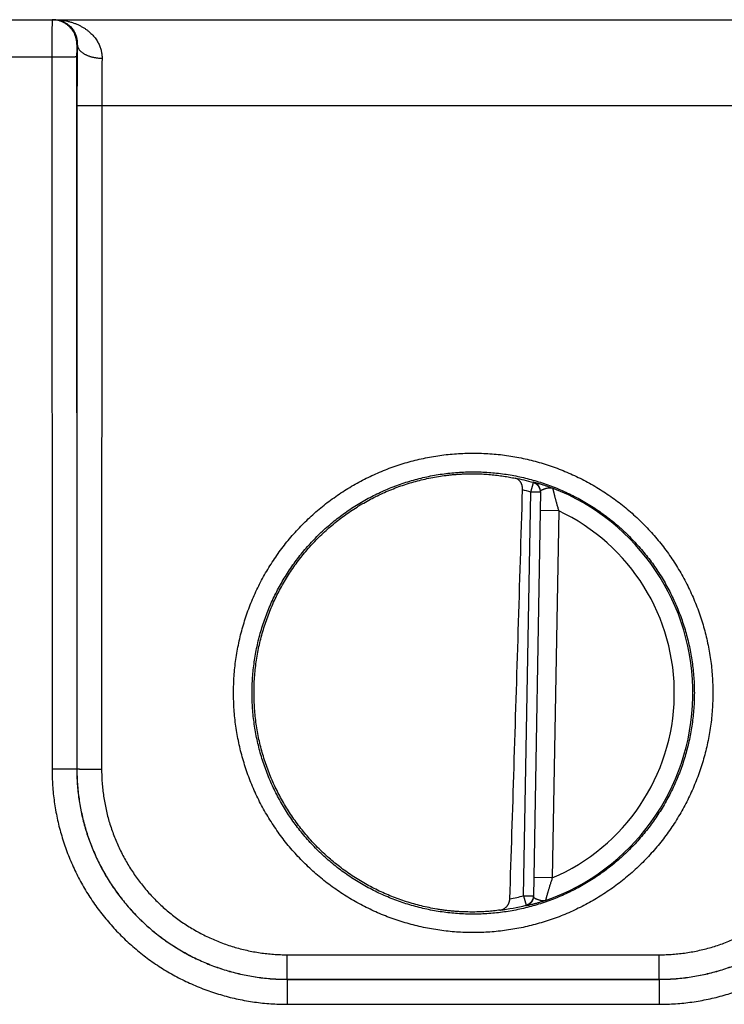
# Model space of a CAD drawing. Header units: inches. Extents: x 0 to 34, y 0 to 22.
# Tile 40 of 111: x 20.7 to 21.3, y 7.4 to 8.2. Entities that reach past the tile are written whole.
import ezdxf

# ---------------------------------------------------------------- set-up
doc = ezdxf.new("R2010")
doc.units = ezdxf.units.IN
doc.header["$LTSCALE"] = 1.87
doc.header["$MEASUREMENT"] = 0
doc.layers.get('0').update_dxf_attribs({"linetype": 'CONTINUOUS'})

msp = doc.modelspace()

# ---------------------------------------------------------------- linework, layer by layer
at = {"color": 7, "linetype": 'CONTINUOUS'}
for p, q in [((20.57634, 8.19902), (24.57038, 8.19902)), ((20.76637, 8.17902), (20.76603, 8.17902)), ((20.74585, 8.16876), (20.56505, 8.16876)), ((20.74585, 8.16876), (20.74594, 7.59342)), ((20.76585, 8.16893), (20.76594, 7.59359)), ((20.76611, 8.1298), (20.76602, 7.59368)), ((20.7861, 8.12963), (20.78602, 7.5935)), ((20.7861, 8.12963), (21.38658, 8.12963)), ((21.1328, 7.81738), (21.13497, 7.82495)), ((21.12711, 7.49114), (21.1328, 7.81738)), ((21.14068, 7.81725), (21.1328, 7.81738)), ((21.14068, 7.81761), (21.13498, 7.49063)), ((21.15542, 7.80218), (21.14042, 7.80244)), ((21.15542, 7.80218), (21.15024, 7.50554)), ((20.76594, 7.59359), (20.76602, 7.59368)), ((21.15024, 7.50554), (21.13524, 7.5058)), ((21.12711, 7.49113), (21.13498, 7.49099)), ((21.12711, 7.49113), (21.12901, 7.48349)), ((20.93598, 7.42368), (20.93598, 7.4435)), ((20.93598, 7.4435), (21.23671, 7.4435)), ((21.23671, 7.42368), (21.23671, 7.4435)), ((20.93594, 7.42365), (20.93598, 7.42368)), ((20.93594, 7.42365), (20.93594, 7.40347)), ((20.93594, 7.42365), (21.23674, 7.42365)), ((20.93598, 7.42368), (21.23671, 7.42368)), ((21.23674, 7.42365), (21.23671, 7.42368)), ((21.23674, 7.42365), (21.23674, 7.40347)), ((20.93594, 7.40347), (21.23674, 7.40347))]:
    msp.add_line(p, q, dxfattribs=at)
for radius, start, end in [(0.17675, 74.03059, 78.93522), (0.17756, 289.2017, 68.79842), (0.16888, 74.03064, 76.33344), (0.16257, 293.14471, 64.85529), (0.16888, 280.09601, 283.96974), (0.17675, 277.00613, 283.96941)]:
    msp.add_arc((21.08634, 7.65502), radius, start, end, dxfattribs=at)
for points, knots in [([(20.74603, 8.19902), (20.74601, 8.19902), (20.74603, 8.19892), (20.746, 8.19882), (20.746, 8.19858), (20.74599, 8.19828), (20.74598, 8.19788), (20.74597, 8.1974), (20.74596, 8.19684), (20.74595, 8.19619), (20.74595, 8.19546), (20.74594, 8.19466), (20.74593, 8.19377), (20.74592, 8.19282), (20.74591, 8.19179), (20.74591, 8.1907), (20.7459, 8.18954), (20.74589, 8.18832), (20.74589, 8.18704), (20.74588, 8.18571), (20.74588, 8.18433), (20.74587, 8.1829), (20.74587, 8.18143), (20.74587, 8.17993), (20.74586, 8.17839), (20.74586, 8.17682), (20.74586, 8.17524), (20.74586, 8.17363), (20.74585, 8.17201), (20.74585, 8.17039), (20.74585, 8.1693), (20.74585, 8.16876)], [0, 0, 0, 0, 0.001502, 0.005917, 0.013249, 0.023478, 0.036572, 0.052489, 0.071181, 0.092595, 0.116673, 0.143349, 0.172549, 0.204177, 0.238132, 0.274323, 0.312664, 0.353044, 0.395326, 0.439372, 0.485057, 0.532261, 0.580835, 0.630612, 0.681435, 0.733168, 0.785678, 0.838798, 0.892347, 0.946142, 1, 1, 1, 1]), ([(20.76603, 8.17902), (20.76603, 8.17942), (20.766, 8.18023), (20.76589, 8.18143), (20.76571, 8.18263), (20.76546, 8.18381), (20.76513, 8.18497), (20.76474, 8.18612), (20.76427, 8.18723), (20.76375, 8.18832), (20.76315, 8.18937), (20.7625, 8.19039), (20.76178, 8.19136), (20.76101, 8.19229), (20.76018, 8.19317), (20.7593, 8.194), (20.75837, 8.19477), (20.7574, 8.19549), (20.75638, 8.19614), (20.75533, 8.19674), (20.75424, 8.19727), (20.75312, 8.19773), (20.75198, 8.19812), (20.75082, 8.19845), (20.74964, 8.1987), (20.74844, 8.19889), (20.74724, 8.19899), (20.74643, 8.19902), (20.74603, 8.19902)], [0, 0, 0, 0, 0.038463, 0.076926, 0.11539, 0.153853, 0.192316, 0.230779, 0.269242, 0.307705, 0.346168, 0.384631, 0.423094, 0.461557, 0.500019, 0.538481, 0.576942, 0.615403, 0.653864, 0.692324, 0.730784, 0.769244, 0.807704, 0.846163, 0.884623, 0.923082, 0.961541, 1, 1, 1, 1]), ([(20.74767, 8.19902), (20.74834, 8.19902), (20.7497, 8.19894), (20.75169, 8.1986), (20.75362, 8.19805), (20.75545, 8.19729), (20.75716, 8.19637), (20.75873, 8.19529), (20.76014, 8.19409), (20.7614, 8.1928), (20.7625, 8.19145), (20.76345, 8.19004), (20.76424, 8.18862), (20.76489, 8.18718), (20.76541, 8.18575), (20.76581, 8.18434), (20.7661, 8.18296), (20.76628, 8.18162), (20.76637, 8.1803), (20.76638, 8.17944), (20.76637, 8.17902)], [0, 0, 0, 0, 0.066587, 0.132843, 0.198561, 0.263437, 0.327139, 0.389461, 0.450207, 0.509253, 0.566483, 0.621859, 0.675339, 0.726965, 0.776718, 0.824649, 0.870808, 0.915312, 0.958319, 1, 1, 1, 1]), ([(20.74767, 8.19902), (20.74864, 8.19902), (20.75057, 8.19896), (20.75345, 8.1987), (20.75629, 8.19828), (20.75904, 8.19769), (20.76171, 8.19696), (20.76427, 8.19608), (20.76669, 8.19508), (20.76898, 8.19397), (20.77113, 8.19276), (20.77312, 8.19148), (20.77495, 8.19012), (20.77663, 8.18871), (20.77815, 8.18726), (20.77953, 8.18577), (20.78076, 8.18426), (20.78185, 8.18274), (20.7828, 8.18122), (20.78363, 8.17969), (20.78433, 8.17817), (20.78492, 8.17666), (20.7854, 8.17517), (20.78578, 8.17368), (20.78607, 8.17222), (20.78626, 8.17077), (20.78636, 8.16933), (20.78637, 8.16838), (20.78637, 8.16791)], [0, 0, 0, 0, 0.052873, 0.105411, 0.157406, 0.208654, 0.258918, 0.307969, 0.355647, 0.401836, 0.446445, 0.489453, 0.530834, 0.570597, 0.6088, 0.645489, 0.680729, 0.714614, 0.747229, 0.778662, 0.809018, 0.838403, 0.866912, 0.894641, 0.921697, 0.948194, 0.974252, 1, 1, 1, 1]), ([(20.76603, 8.17902), (20.76602, 8.17902), (20.76601, 8.17897), (20.766, 8.17891), (20.76599, 8.17877), (20.76597, 8.1786), (20.76596, 8.17837), (20.76595, 8.17809), (20.76594, 8.17777), (20.76593, 8.1774), (20.76592, 8.17699), (20.76591, 8.17654), (20.7659, 8.17604), (20.76589, 8.17551), (20.76588, 8.17495), (20.76588, 8.17436), (20.76587, 8.17374), (20.76587, 8.17309), (20.76586, 8.17242), (20.76586, 8.17174), (20.76585, 8.17104), (20.76585, 8.17034), (20.76585, 8.16964), (20.76585, 8.16917), (20.76585, 8.16893)], [0, 0, 0, 0, 0.002752, 0.010293, 0.022869, 0.040484, 0.063092, 0.090596, 0.122814, 0.159494, 0.200417, 0.245402, 0.294236, 0.346676, 0.402473, 0.461379, 0.523119, 0.587344, 0.65363, 0.721531, 0.790586, 0.860321, 0.930273, 1, 1, 1, 1]), ([(20.76637, 8.17902), (20.76636, 8.17797), (20.76633, 8.17585), (20.7663, 8.17264), (20.76627, 8.16934), (20.76624, 8.16597), (20.76622, 8.16254), (20.7662, 8.15905), (20.76617, 8.1555), (20.76616, 8.15192), (20.76614, 8.14829), (20.76613, 8.14463), (20.76612, 8.14094), (20.76611, 8.13723), (20.76611, 8.13352), (20.76611, 8.13104), (20.76611, 8.1298)], [0, 0, 0, 0, 0.063724, 0.129178, 0.196231, 0.264735, 0.334538, 0.4055, 0.477508, 0.550452, 0.624212, 0.698662, 0.773647, 0.848987, 0.924501, 1, 1, 1, 1]), ([(20.76637, 8.17902), (20.76638, 8.1788), (20.76641, 8.17835), (20.76654, 8.17769), (20.76673, 8.17703), (20.767, 8.17637), (20.76734, 8.17573), (20.76774, 8.1751), (20.76822, 8.17448), (20.76875, 8.17388), (20.76935, 8.1733), (20.77001, 8.17274), (20.77073, 8.17221), (20.77151, 8.17169), (20.77233, 8.17121), (20.77321, 8.17075), (20.77414, 8.17032), (20.7751, 8.16992), (20.77611, 8.16955), (20.77716, 8.16922), (20.77824, 8.16893), (20.77934, 8.16867), (20.78047, 8.16844), (20.78163, 8.16826), (20.7828, 8.16811), (20.78398, 8.168), (20.78517, 8.16793), (20.78597, 8.16791), (20.78637, 8.16791)], [0, 0, 0, 0, 0.026859, 0.054005, 0.081639, 0.109943, 0.13908, 0.169187, 0.200374, 0.232728, 0.266308, 0.301152, 0.337277, 0.37468, 0.413341, 0.453226, 0.494285, 0.536459, 0.579675, 0.623854, 0.668905, 0.714733, 0.761237, 0.808308, 0.855835, 0.903705, 0.951799, 1, 1, 1, 1]), ([(20.76585, 8.16893), (20.76583, 8.16892), (20.76577, 8.16892), (20.76564, 8.16891), (20.76544, 8.1689), (20.76518, 8.16889), (20.76484, 8.16888), (20.76444, 8.16887), (20.76396, 8.16886), (20.76343, 8.16885), (20.76283, 8.16884), (20.76217, 8.16883), (20.76145, 8.16882), (20.76068, 8.16882), (20.75986, 8.16881), (20.75898, 8.1688), (20.75806, 8.1688), (20.75709, 8.16879), (20.75608, 8.16878), (20.75504, 8.16878), (20.75397, 8.16877), (20.75286, 8.16877), (20.75173, 8.16877), (20.75058, 8.16876), (20.74942, 8.16876), (20.74824, 8.16876), (20.74705, 8.16876), (20.74625, 8.16876), (20.74585, 8.16876)], [0, 0, 0, 0, 0.002874, 0.009278, 0.01921, 0.032638, 0.049515, 0.069783, 0.093368, 0.120187, 0.150146, 0.183136, 0.219041, 0.257731, 0.29907, 0.34291, 0.389095, 0.437459, 0.48783, 0.540028, 0.593868, 0.649156, 0.705697, 0.763287, 0.821723, 0.880794, 0.94029, 1, 1, 1, 1]), ([(20.78637, 8.16791), (20.78635, 8.16703), (20.78633, 8.16525), (20.78629, 8.16254), (20.78626, 8.15977), (20.78623, 8.15694), (20.78621, 8.15405), (20.78618, 8.1511), (20.78616, 8.14812), (20.78614, 8.1451), (20.78613, 8.14204), (20.78612, 8.13896), (20.78611, 8.13586), (20.7861, 8.13275), (20.7861, 8.13067), (20.7861, 8.12963)], [0, 0, 0, 0, 0.068863, 0.139603, 0.212082, 0.286169, 0.361731, 0.438616, 0.516657, 0.595686, 0.675534, 0.756039, 0.837052, 0.918424, 1, 1, 1, 1]), ([(20.76611, 8.1298), (20.76612, 8.1298), (20.76619, 8.12979), (20.76631, 8.12978), (20.76651, 8.12977), (20.76678, 8.12976), (20.76712, 8.12975), (20.76752, 8.12974), (20.76799, 8.12973), (20.76853, 8.12972), (20.76913, 8.12971), (20.76979, 8.12971), (20.7705, 8.1297), (20.77128, 8.12969), (20.7721, 8.12968), (20.77298, 8.12967), (20.7739, 8.12967), (20.77487, 8.12966), (20.77587, 8.12966), (20.77691, 8.12965), (20.77799, 8.12965), (20.77909, 8.12964), (20.78022, 8.12964), (20.78137, 8.12964), (20.78254, 8.12963), (20.78372, 8.12963), (20.78491, 8.12963), (20.7857, 8.12963), (20.7861, 8.12963)], [0, 0, 0, 0, 0.002874, 0.009279, 0.019211, 0.032639, 0.049517, 0.069786, 0.093372, 0.120192, 0.150152, 0.183143, 0.219048, 0.257739, 0.299079, 0.342919, 0.389104, 0.437468, 0.487838, 0.540036, 0.593876, 0.649163, 0.705703, 0.763293, 0.821727, 0.880797, 0.940292, 1, 1, 1, 1]), ([(21.08634, 7.46142), (21.08408, 7.46142), (21.07957, 7.4615), (21.07281, 7.46185), (21.06607, 7.46244), (21.05935, 7.46326), (21.05267, 7.46432), (21.04604, 7.46561), (21.03945, 7.46713), (21.03293, 7.46888), (21.02646, 7.47086), (21.02007, 7.47306), (21.01375, 7.47549), (21.00753, 7.47813), (21.0014, 7.48099), (20.99537, 7.48406), (20.98946, 7.48734), (20.98366, 7.49082), (20.97799, 7.49451), (20.97245, 7.49839), (20.96705, 7.50245), (20.9618, 7.50671), (20.95669, 7.51115), (20.95175, 7.51576), (20.94697, 7.52054), (20.94235, 7.52549), (20.93792, 7.53059), (20.93366, 7.53585), (20.92959, 7.54125), (20.92571, 7.54679), (20.92203, 7.55246), (20.91855, 7.55826), (20.91527, 7.56417), (20.9122, 7.5702), (20.90934, 7.57632), (20.9067, 7.58255), (20.90428, 7.58886), (20.90208, 7.59526), (20.9001, 7.60172), (20.89835, 7.60825), (20.89683, 7.61484), (20.89554, 7.62148), (20.89448, 7.62816), (20.89366, 7.63487), (20.89307, 7.64161), (20.89271, 7.64836), (20.8926, 7.65512), (20.89272, 7.66188), (20.89307, 7.66864), (20.89366, 7.67537), (20.89448, 7.68209), (20.89554, 7.68876), (20.89683, 7.6954), (20.89835, 7.70199), (20.9001, 7.70852), (20.90208, 7.71499), (20.90428, 7.72139), (20.90671, 7.7277), (20.90935, 7.73392), (20.91221, 7.74005), (20.91527, 7.74608), (20.91855, 7.75199), (20.92204, 7.75779), (20.92572, 7.76346), (20.9296, 7.769), (20.93367, 7.7744), (20.93792, 7.77966), (20.94236, 7.78476), (20.94697, 7.78971), (20.95175, 7.79449), (20.9567, 7.7991), (20.9618, 7.80354), (20.96706, 7.80779), (20.97246, 7.81186), (20.978, 7.81574), (20.98367, 7.81942), (20.98946, 7.82291), (20.99538, 7.82618), (21.0014, 7.82925), (21.00753, 7.83211), (21.01376, 7.83476), (21.02008, 7.83718), (21.02647, 7.83938), (21.03294, 7.84136), (21.03946, 7.84311), (21.04605, 7.84463), (21.05268, 7.84592), (21.05936, 7.84698), (21.06608, 7.8478), (21.07282, 7.84839), (21.07958, 7.84874), (21.08409, 7.84883), (21.08634, 7.84883)], [0, 0, 0, 0, 0.011127, 0.022251, 0.03337, 0.044485, 0.055596, 0.066701, 0.077804, 0.088908, 0.100016, 0.111127, 0.12224, 0.133355, 0.144469, 0.155581, 0.16669, 0.1778, 0.188909, 0.200019, 0.211129, 0.22224, 0.23335, 0.244461, 0.255573, 0.266684, 0.277795, 0.288905, 0.300016, 0.311126, 0.322237, 0.333347, 0.344458, 0.355568, 0.366678, 0.377789, 0.388899, 0.40001, 0.41112, 0.42223, 0.433341, 0.444451, 0.455562, 0.466672, 0.477783, 0.488893, 0.500004, 0.511114, 0.522225, 0.533336, 0.544447, 0.555557, 0.566668, 0.57778, 0.588891, 0.600001, 0.611112, 0.622223, 0.633334, 0.644446, 0.655556, 0.666667, 0.677777, 0.688889, 0.7, 0.711111, 0.722221, 0.733331, 0.744442, 0.755554, 0.766666, 0.777776, 0.788886, 0.799996, 0.811107, 0.822217, 0.833326, 0.844435, 0.855546, 0.866659, 0.877774, 0.888888, 0.900001, 0.911109, 0.922213, 0.933315, 0.944421, 0.955532, 0.966648, 0.977766, 0.988884, 1, 1, 1, 1]), ([(21.08634, 7.84883), (21.0886, 7.84883), (21.09311, 7.84874), (21.09987, 7.84839), (21.10661, 7.8478), (21.11333, 7.84698), (21.12001, 7.84592), (21.12664, 7.84463), (21.13323, 7.84311), (21.13976, 7.84136), (21.14622, 7.83938), (21.15262, 7.83718), (21.15893, 7.83475), (21.16516, 7.83211), (21.17129, 7.82925), (21.17731, 7.82618), (21.18323, 7.8229), (21.18902, 7.81942), (21.19469, 7.81573), (21.20023, 7.81186), (21.20563, 7.80779), (21.21089, 7.80353), (21.21599, 7.79909), (21.22093, 7.79448), (21.22572, 7.7897), (21.23033, 7.78475), (21.23476, 7.77965), (21.23902, 7.77439), (21.24309, 7.76899), (21.24697, 7.76345), (21.25065, 7.75778), (21.25413, 7.75199), (21.25741, 7.74607), (21.26048, 7.74005), (21.26334, 7.73392), (21.26598, 7.72769), (21.2684, 7.72138), (21.2706, 7.71498), (21.27258, 7.70852), (21.27433, 7.70199), (21.27585, 7.6954), (21.27714, 7.68876), (21.2782, 7.68208), (21.27902, 7.67537), (21.27961, 7.66863), (21.27997, 7.66188), (21.28009, 7.65512), (21.27997, 7.64836), (21.27961, 7.6416), (21.27902, 7.63487), (21.2782, 7.62816), (21.27714, 7.62148), (21.27585, 7.61484), (21.27433, 7.60825), (21.27258, 7.60172), (21.2706, 7.59525), (21.2684, 7.58886), (21.26598, 7.58254), (21.26333, 7.57632), (21.26048, 7.57019), (21.25741, 7.56416), (21.25413, 7.55825), (21.25065, 7.55245), (21.24696, 7.54678), (21.24308, 7.54124), (21.23901, 7.53584), (21.23476, 7.53058), (21.23032, 7.52548), (21.22571, 7.52054), (21.22093, 7.51575), (21.21598, 7.51114), (21.21088, 7.5067), (21.20562, 7.50245), (21.20022, 7.49838), (21.19468, 7.4945), (21.18901, 7.49082), (21.18322, 7.48733), (21.1773, 7.48406), (21.17128, 7.48099), (21.16515, 7.47813), (21.15892, 7.47548), (21.15261, 7.47306), (21.14621, 7.47086), (21.13975, 7.46888), (21.13322, 7.46713), (21.12663, 7.46561), (21.12, 7.46432), (21.11332, 7.46326), (21.1066, 7.46244), (21.09986, 7.46185), (21.09311, 7.4615), (21.0886, 7.46142), (21.08634, 7.46142)], [0, 0, 0, 0, 0.011127, 0.02225, 0.03337, 0.044485, 0.055595, 0.066701, 0.077804, 0.088908, 0.100016, 0.111127, 0.12224, 0.133355, 0.144469, 0.15558, 0.16669, 0.177799, 0.188909, 0.200019, 0.211129, 0.222239, 0.23335, 0.244461, 0.255573, 0.266684, 0.277795, 0.288905, 0.300016, 0.311126, 0.322237, 0.333347, 0.344458, 0.355568, 0.366678, 0.377789, 0.388899, 0.40001, 0.41112, 0.42223, 0.433341, 0.444451, 0.455562, 0.466672, 0.477783, 0.488893, 0.500004, 0.511114, 0.522225, 0.533336, 0.544447, 0.555557, 0.566668, 0.57778, 0.588891, 0.600001, 0.611112, 0.622223, 0.633334, 0.644446, 0.655556, 0.666667, 0.677777, 0.688889, 0.7, 0.711111, 0.722221, 0.733331, 0.744442, 0.755554, 0.766666, 0.777776, 0.788886, 0.799996, 0.811107, 0.822217, 0.833326, 0.844435, 0.855546, 0.866659, 0.877774, 0.888888, 0.900001, 0.911109, 0.922213, 0.933316, 0.944421, 0.955533, 0.966648, 0.977767, 0.988884, 1, 1, 1, 1]), ([(21.08634, 7.47628), (21.08424, 7.47628), (21.08003, 7.47636), (21.07373, 7.47669), (21.06744, 7.47725), (21.06118, 7.47802), (21.05495, 7.47902), (21.04876, 7.48024), (21.04262, 7.48168), (21.03653, 7.48333), (21.0305, 7.48519), (21.02454, 7.48727), (21.01866, 7.48956), (21.01286, 7.49205), (21.00715, 7.49474), (21.00155, 7.49764), (20.99605, 7.50073), (20.99066, 7.50401), (20.98539, 7.50748), (20.98025, 7.51114), (20.97524, 7.51497), (20.97037, 7.51898), (20.96564, 7.52315), (20.96106, 7.5275), (20.95664, 7.532), (20.95238, 7.53665), (20.94829, 7.54145), (20.94437, 7.54639), (20.94063, 7.55147), (20.93707, 7.55667), (20.93369, 7.562), (20.9305, 7.56744), (20.92751, 7.57299), (20.92472, 7.57865), (20.92213, 7.5844), (20.91974, 7.59023), (20.91756, 7.59615), (20.91559, 7.60214), (20.91383, 7.6082), (20.91229, 7.61431), (20.91096, 7.62047), (20.90985, 7.62668), (20.90896, 7.63293), (20.9083, 7.6392), (20.90785, 7.64549), (20.90763, 7.65179), (20.90762, 7.6581), (20.90784, 7.6644), (20.90829, 7.67069), (20.90895, 7.67697), (20.90984, 7.68321), (20.91094, 7.68942), (20.91227, 7.69559), (20.91381, 7.70171), (20.91557, 7.70777), (20.91753, 7.71376), (20.91971, 7.71968), (20.9221, 7.72552), (20.92469, 7.73127), (20.92748, 7.73693), (20.93047, 7.74248), (20.93366, 7.74793), (20.93704, 7.75326), (20.9406, 7.75847), (20.94434, 7.76355), (20.94826, 7.76849), (20.95235, 7.7733), (20.95661, 7.77795), (20.96103, 7.78246), (20.96561, 7.7868), (20.97034, 7.79098), (20.97521, 7.79499), (20.98023, 7.79883), (20.98537, 7.80248), (20.99064, 7.80596), (20.99603, 7.80924), (21.00153, 7.81233), (21.00714, 7.81523), (21.01284, 7.81792), (21.01864, 7.82042), (21.02453, 7.82271), (21.03049, 7.82478), (21.03652, 7.82665), (21.04261, 7.8283), (21.04875, 7.82974), (21.05495, 7.83096), (21.06118, 7.83195), (21.06744, 7.83273), (21.07373, 7.83329), (21.08003, 7.83362), (21.08424, 7.8337), (21.08634, 7.8337)], [0, 0, 0, 0, 0.011244, 0.022484, 0.033722, 0.044958, 0.056193, 0.067427, 0.078662, 0.089899, 0.101137, 0.112376, 0.123617, 0.134856, 0.146095, 0.157331, 0.168566, 0.179801, 0.191036, 0.202271, 0.213506, 0.224741, 0.235976, 0.247211, 0.258446, 0.269679, 0.280912, 0.292145, 0.303378, 0.314611, 0.325843, 0.337075, 0.348306, 0.359537, 0.370769, 0.382, 0.39323, 0.404459, 0.415688, 0.426917, 0.438147, 0.449378, 0.460609, 0.471841, 0.483072, 0.494303, 0.505535, 0.516768, 0.528002, 0.539235, 0.550468, 0.561701, 0.572936, 0.584171, 0.595405, 0.60664, 0.617875, 0.629111, 0.640347, 0.651584, 0.66282, 0.674056, 0.685293, 0.696531, 0.707768, 0.719006, 0.730243, 0.741482, 0.752721, 0.76396, 0.775199, 0.786438, 0.797678, 0.808917, 0.820156, 0.831395, 0.842634, 0.853874, 0.865115, 0.876357, 0.8876, 0.898842, 0.910083, 0.921322, 0.932561, 0.943799, 0.955037, 0.966276, 0.977516, 0.988758, 1, 1, 1, 1]), ([(21.05681, 7.48041), (21.05474, 7.48076), (21.05062, 7.48153), (21.04448, 7.48291), (21.03839, 7.48451), (21.03237, 7.48632), (21.02641, 7.48834), (21.02053, 7.49057), (21.01473, 7.49301), (21.00902, 7.49566), (21.0034, 7.4985), (20.9979, 7.50155), (20.9925, 7.50479), (20.98722, 7.50821), (20.98207, 7.51183), (20.97705, 7.51562), (20.97217, 7.51959), (20.96743, 7.52373), (20.96284, 7.52803), (20.95841, 7.5325), (20.95413, 7.53712), (20.95003, 7.54189), (20.94609, 7.5468), (20.94234, 7.55185), (20.93876, 7.55703), (20.93537, 7.56233), (20.93218, 7.56775), (20.92917, 7.57328), (20.92637, 7.57891), (20.92376, 7.58464), (20.92136, 7.59046), (20.91917, 7.59636), (20.91719, 7.60233), (20.91543, 7.60837), (20.91388, 7.61447), (20.91254, 7.62062), (20.91143, 7.62682), (20.91054, 7.63305), (20.90987, 7.63931), (20.90942, 7.64558), (20.90919, 7.65187), (20.90919, 7.65817), (20.90941, 7.66446), (20.90986, 7.67073), (20.91052, 7.67699), (20.91141, 7.68322), (20.91252, 7.68942), (20.91385, 7.69557), (20.9154, 7.70167), (20.91716, 7.70771), (20.91914, 7.71368), (20.92132, 7.71958), (20.92372, 7.7254), (20.92632, 7.73113), (20.92912, 7.73677), (20.93212, 7.7423), (20.93532, 7.74772), (20.9387, 7.75303), (20.94227, 7.75821), (20.94603, 7.76326), (20.94996, 7.76817), (20.95406, 7.77295), (20.95833, 7.77757), (20.96276, 7.78204), (20.96735, 7.78635), (20.97208, 7.79049), (20.97697, 7.79446), (20.98198, 7.79826), (20.98713, 7.80187), (20.99241, 7.8053), (20.9978, 7.80854), (21.00331, 7.81159), (21.00892, 7.81444), (21.01463, 7.81709), (21.02043, 7.81953), (21.02631, 7.82177), (21.03226, 7.8238), (21.03829, 7.82561), (21.04437, 7.82721), (21.05051, 7.82859), (21.0567, 7.82975), (21.06084, 7.83038), (21.06292, 7.83066)], [0, 0, 0, 0, 0.012498, 0.024999, 0.037495, 0.049996, 0.062494, 0.074993, 0.087493, 0.09999, 0.112491, 0.12499, 0.137489, 0.14999, 0.162487, 0.174988, 0.187487, 0.199986, 0.212488, 0.224986, 0.237487, 0.249987, 0.262486, 0.274988, 0.287486, 0.299988, 0.312488, 0.324988, 0.33749, 0.349989, 0.362491, 0.374991, 0.387492, 0.399994, 0.412493, 0.424995, 0.437496, 0.449996, 0.462499, 0.474998, 0.487501, 0.500001, 0.512502, 0.525004, 0.537503, 0.550006, 0.562506, 0.575007, 0.587509, 0.600008, 0.61251, 0.625011, 0.637511, 0.650013, 0.662512, 0.675014, 0.687514, 0.700013, 0.712515, 0.725014, 0.737515, 0.750015, 0.762514, 0.775016, 0.787513, 0.800015, 0.812514, 0.825013, 0.837514, 0.850011, 0.862512, 0.875011, 0.887509, 0.90001, 0.912507, 0.925008, 0.937506, 0.950004, 0.962505, 0.975002, 0.987502, 1, 1, 1, 1]), ([(21.06292, 7.83066), (21.06391, 7.83079), (21.06589, 7.83104), (21.06886, 7.83135), (21.07181, 7.83162), (21.07475, 7.83183), (21.07767, 7.83199), (21.08058, 7.83209), (21.08347, 7.83215), (21.08539, 7.83216), (21.08634, 7.83215)], [0, 0, 0, 0, 0.127608, 0.254586, 0.380801, 0.506317, 0.631045, 0.754899, 0.877931, 1, 1, 1, 1]), ([(21.08634, 7.8337), (21.08845, 7.8337), (21.09265, 7.83362), (21.09896, 7.83329), (21.10524, 7.83273), (21.1115, 7.83195), (21.11773, 7.83096), (21.12392, 7.82974), (21.13007, 7.8283), (21.13615, 7.82665), (21.14218, 7.82479), (21.14814, 7.82271), (21.15403, 7.82042), (21.15982, 7.81793), (21.16553, 7.81524), (21.17114, 7.81234), (21.17664, 7.80925), (21.18202, 7.80597), (21.18729, 7.8025), (21.19243, 7.79884), (21.19744, 7.79501), (21.20232, 7.791), (21.20704, 7.78683), (21.21162, 7.78248), (21.21604, 7.77798), (21.2203, 7.77333), (21.22439, 7.76853), (21.22831, 7.76359), (21.23206, 7.75851), (21.23562, 7.75331), (21.23899, 7.74798), (21.24218, 7.74254), (21.24517, 7.73698), (21.24796, 7.73133), (21.25056, 7.72558), (21.25294, 7.71974), (21.25512, 7.71383), (21.25709, 7.70784), (21.25885, 7.70178), (21.2604, 7.69567), (21.26172, 7.6895), (21.26283, 7.6833), (21.26372, 7.67705), (21.26439, 7.67078), (21.26483, 7.66449), (21.26506, 7.65819), (21.26506, 7.65188), (21.26484, 7.64558), (21.26439, 7.63929), (21.26373, 7.63301), (21.26284, 7.62677), (21.26174, 7.62056), (21.26041, 7.61439), (21.25887, 7.60827), (21.25712, 7.60221), (21.25515, 7.59622), (21.25297, 7.5903), (21.25058, 7.58446), (21.24799, 7.57871), (21.2452, 7.57305), (21.24221, 7.56749), (21.23902, 7.56205), (21.23565, 7.55672), (21.23209, 7.55151), (21.22834, 7.54643), (21.22442, 7.54148), (21.22033, 7.53668), (21.21607, 7.53203), (21.21165, 7.52752), (21.20707, 7.52318), (21.20234, 7.519), (21.19747, 7.51499), (21.19246, 7.51115), (21.18731, 7.5075), (21.18204, 7.50402), (21.17665, 7.50074), (21.17115, 7.49765), (21.16554, 7.49475), (21.15984, 7.49205), (21.15404, 7.48956), (21.14816, 7.48727), (21.14219, 7.4852), (21.13617, 7.48333), (21.13007, 7.48168), (21.12393, 7.48024), (21.11774, 7.47902), (21.11151, 7.47802), (21.10524, 7.47725), (21.09896, 7.47669), (21.09265, 7.47636), (21.08844, 7.47628), (21.08634, 7.47628)], [0, 0, 0, 0, 0.011244, 0.022484, 0.033722, 0.044958, 0.056193, 0.067427, 0.078662, 0.089899, 0.101137, 0.112377, 0.123617, 0.134856, 0.146095, 0.157331, 0.168566, 0.179801, 0.191036, 0.202271, 0.213506, 0.224741, 0.235976, 0.247211, 0.258446, 0.269679, 0.280912, 0.292145, 0.303378, 0.314611, 0.325843, 0.337075, 0.348306, 0.359537, 0.370769, 0.382, 0.39323, 0.404459, 0.415688, 0.426917, 0.438147, 0.449378, 0.460609, 0.47184, 0.483072, 0.494303, 0.505535, 0.516768, 0.528001, 0.539234, 0.550467, 0.561701, 0.572936, 0.58417, 0.595405, 0.60664, 0.617875, 0.629111, 0.640347, 0.651583, 0.662819, 0.674056, 0.685293, 0.696531, 0.707768, 0.719006, 0.730243, 0.741481, 0.752721, 0.76396, 0.775199, 0.786438, 0.797677, 0.808917, 0.820156, 0.831395, 0.842634, 0.853874, 0.865115, 0.876357, 0.8876, 0.898841, 0.910082, 0.921322, 0.932561, 0.943799, 0.955037, 0.966276, 0.977516, 0.988758, 1, 1, 1, 1]), ([(21.08634, 7.83215), (21.0873, 7.83215), (21.08921, 7.83212), (21.09205, 7.83203), (21.09487, 7.8319), (21.09764, 7.83172), (21.10038, 7.8315), (21.10308, 7.83123), (21.10572, 7.83093), (21.10832, 7.8306), (21.11085, 7.83023), (21.11331, 7.82983), (21.1157, 7.82941), (21.11801, 7.82896), (21.11952, 7.82865), (21.12026, 7.82849)], [0, 0, 0, 0, 0.08407, 0.167407, 0.249847, 0.331354, 0.4118, 0.491043, 0.569013, 0.645501, 0.720377, 0.793463, 0.86453, 0.93345, 1, 1, 1, 1]), ([(21.12624, 7.81912), (21.12625, 7.8193), (21.12625, 7.81967), (21.12623, 7.82022), (21.12618, 7.82079), (21.1261, 7.82136), (21.126, 7.82193), (21.12586, 7.82251), (21.12569, 7.82309), (21.12549, 7.82366), (21.12525, 7.82422), (21.12498, 7.82476), (21.12467, 7.82529), (21.12432, 7.8258), (21.12394, 7.82628), (21.12352, 7.82673), (21.12306, 7.82714), (21.12257, 7.82751), (21.12204, 7.82784), (21.12147, 7.82811), (21.12088, 7.82833), (21.12047, 7.82844), (21.12026, 7.82849)], [0, 0, 0, 0, 0.045185, 0.091392, 0.138409, 0.186273, 0.234864, 0.284048, 0.333839, 0.384002, 0.434487, 0.485218, 0.536027, 0.586965, 0.637911, 0.688917, 0.740023, 0.791264, 0.842797, 0.894632, 0.946996, 1, 1, 1, 1]), ([(21.13497, 7.82531), (21.13497, 7.82533), (21.13505, 7.82533), (21.13515, 7.82532), (21.13535, 7.82529), (21.13562, 7.82524), (21.13598, 7.82516), (21.13642, 7.82506), (21.13693, 7.82493), (21.13753, 7.82478), (21.1382, 7.8246), (21.13896, 7.82439), (21.13979, 7.82416), (21.1407, 7.82389), (21.14168, 7.8236), (21.14274, 7.82327), (21.14387, 7.82291), (21.14507, 7.82251), (21.14635, 7.82208), (21.14769, 7.82161), (21.1491, 7.82111), (21.15007, 7.82075), (21.15056, 7.82056)], [0, 0, 0, 0, 0.002555, 0.009682, 0.021785, 0.038943, 0.061193, 0.088575, 0.121131, 0.158868, 0.20176, 0.249756, 0.30278, 0.360727, 0.423562, 0.491318, 0.564011, 0.641593, 0.724033, 0.811301, 0.903298, 1, 1, 1, 1]), ([(21.14068, 7.81761), (21.14069, 7.81781), (21.14068, 7.81821), (21.14062, 7.81882), (21.14051, 7.81942), (21.14036, 7.82), (21.14017, 7.82058), (21.13993, 7.82114), (21.13964, 7.82167), (21.13932, 7.82219), (21.13896, 7.82268), (21.13856, 7.82313), (21.13813, 7.82356), (21.13766, 7.82395), (21.13717, 7.82431), (21.13665, 7.82462), (21.13611, 7.8249), (21.13555, 7.82513), (21.13517, 7.82526), (21.13497, 7.82531)], [0, 0, 0, 0, 0.058817, 0.117637, 0.176457, 0.235276, 0.294097, 0.352917, 0.411739, 0.470561, 0.529384, 0.588208, 0.647033, 0.705859, 0.764686, 0.823513, 0.882341, 0.94117, 1, 1, 1, 1]), ([(21.13497, 7.82495), (21.13497, 7.82499), (21.13497, 7.82507), (21.13497, 7.82519), (21.13497, 7.82527), (21.13497, 7.82531)], [0, 0, 0, 0, 0.333444, 0.666735, 1, 1, 1, 1]), ([(21.14066, 7.81785), (21.14065, 7.81805), (21.14061, 7.81846), (21.14051, 7.81905), (21.14036, 7.81964), (21.14016, 7.82022), (21.13992, 7.82077), (21.13964, 7.82131), (21.13931, 7.82183), (21.13895, 7.82231), (21.13856, 7.82277), (21.13812, 7.8232), (21.13766, 7.82359), (21.13717, 7.82395), (21.13665, 7.82426), (21.13611, 7.82454), (21.13555, 7.82477), (21.13516, 7.8249), (21.13497, 7.82495)], [0, 0, 0, 0, 0.062495, 0.124991, 0.187487, 0.249984, 0.312481, 0.374979, 0.437478, 0.499978, 0.562478, 0.624979, 0.687481, 0.749983, 0.812487, 0.87499, 0.937494, 1, 1, 1, 1]), ([(21.14068, 7.81761), (21.14069, 7.8177), (21.14072, 7.8179), (21.14085, 7.81819), (21.14109, 7.81849), (21.14143, 7.81879), (21.14188, 7.81909), (21.14244, 7.81939), (21.1431, 7.81969), (21.14382, 7.81997), (21.14458, 7.82022), (21.14535, 7.82044), (21.14614, 7.82062), (21.14692, 7.82077), (21.14771, 7.82087), (21.14848, 7.8209), (21.14922, 7.82087), (21.14991, 7.82077), (21.15035, 7.82064), (21.15056, 7.82056)], [0, 0, 0, 0, 0.025336, 0.05372, 0.087386, 0.128112, 0.177147, 0.235273, 0.301837, 0.373631, 0.446548, 0.51944, 0.592806, 0.666207, 0.738492, 0.808901, 0.875911, 0.939138, 1, 1, 1, 1]), ([(21.15056, 7.82056), (21.15056, 7.82055), (21.15057, 7.8205), (21.15059, 7.8204), (21.15063, 7.82025), (21.15068, 7.82004), (21.15074, 7.81978), (21.15081, 7.81946), (21.1509, 7.81908), (21.15101, 7.81865), (21.15112, 7.81815), (21.15125, 7.8176), (21.1514, 7.81699), (21.15157, 7.81632), (21.15175, 7.81559), (21.15194, 7.81479), (21.15216, 7.81394), (21.1524, 7.81302), (21.15265, 7.81204), (21.15292, 7.811), (21.15322, 7.8099), (21.15353, 7.80874), (21.15387, 7.80752), (21.15423, 7.80625), (21.1546, 7.80493), (21.155, 7.80357), (21.15528, 7.80265), (21.15542, 7.80218)], [0, 0, 0, 0, 0.002381, 0.007695, 0.01596, 0.027196, 0.041433, 0.058701, 0.079041, 0.102494, 0.129098, 0.15891, 0.19197, 0.228317, 0.267993, 0.311021, 0.357424, 0.407224, 0.460426, 0.517022, 0.576983, 0.640247, 0.706689, 0.776116, 0.848308, 0.92302, 1, 1, 1, 1]), ([(21.11595, 7.48875), (21.1171, 7.52414), (21.11941, 7.59622), (21.12284, 7.70634), (21.12511, 7.78108), (21.12624, 7.81912)], [0, 0, 0, 0, 0.321343, 0.654566, 1, 1, 1, 1]), ([(20.76594, 7.59359), (20.76592, 7.59358), (20.76586, 7.59358), (20.76573, 7.59357), (20.76553, 7.59356), (20.76526, 7.59355), (20.76493, 7.59354), (20.76452, 7.59353), (20.76405, 7.59352), (20.76352, 7.59351), (20.76292, 7.5935), (20.76226, 7.59349), (20.76154, 7.59348), (20.76077, 7.59348), (20.75994, 7.59347), (20.75907, 7.59346), (20.75814, 7.59345), (20.75718, 7.59345), (20.75617, 7.59344), (20.75513, 7.59344), (20.75405, 7.59343), (20.75295, 7.59343), (20.75182, 7.59342), (20.75067, 7.59342), (20.7495, 7.59342), (20.74832, 7.59342), (20.74713, 7.59342), (20.74634, 7.59342), (20.74594, 7.59342)], [0, 0, 0, 0, 0.002874, 0.009278, 0.01921, 0.032638, 0.049515, 0.069782, 0.093367, 0.120187, 0.150145, 0.183135, 0.219039, 0.25773, 0.299069, 0.342909, 0.389093, 0.437457, 0.487828, 0.540026, 0.593866, 0.649155, 0.705695, 0.763286, 0.821722, 0.880793, 0.94029, 1, 1, 1, 1]), ([(20.74594, 7.59342), (20.74594, 7.59121), (20.74602, 7.58681), (20.74637, 7.5802), (20.74694, 7.5736), (20.74775, 7.56702), (20.74879, 7.56047), (20.75005, 7.55395), (20.75154, 7.54749), (20.75326, 7.54108), (20.7552, 7.53474), (20.75736, 7.52846), (20.75974, 7.52227), (20.76233, 7.51616), (20.76513, 7.51015), (20.76815, 7.50424), (20.77136, 7.49844), (20.77478, 7.49275), (20.77839, 7.48719), (20.7822, 7.48176), (20.78619, 7.47646), (20.79037, 7.4713), (20.79472, 7.4663), (20.79924, 7.46145), (20.80393, 7.45676), (20.80878, 7.45223), (20.81379, 7.44788), (20.81895, 7.44371), (20.82425, 7.43972), (20.82968, 7.43591), (20.83525, 7.4323), (20.84093, 7.42888), (20.84674, 7.42567), (20.85265, 7.42266), (20.85866, 7.41985), (20.86477, 7.41726), (20.87097, 7.41489), (20.87724, 7.41273), (20.88359, 7.41079), (20.89, 7.40907), (20.89646, 7.40758), (20.90298, 7.40632), (20.90953, 7.40528), (20.91612, 7.40447), (20.92272, 7.4039), (20.92933, 7.40355), (20.93374, 7.40347), (20.93594, 7.40347)], [0, 0, 0, 0, 0.022131, 0.044305, 0.066509, 0.088732, 0.110964, 0.133195, 0.155418, 0.177642, 0.199876, 0.222113, 0.244343, 0.266567, 0.288791, 0.311021, 0.333251, 0.355478, 0.377702, 0.399927, 0.422155, 0.444382, 0.466609, 0.488834, 0.51106, 0.533285, 0.555513, 0.577743, 0.599973, 0.6222, 0.644428, 0.666658, 0.688893, 0.711127, 0.733355, 0.755583, 0.777818, 0.80006, 0.822299, 0.844529, 0.866759, 0.888996, 0.911234, 0.933464, 0.955675, 0.977858, 1, 1, 1, 1]), ([(20.76594, 7.59359), (20.76594, 7.59157), (20.76601, 7.58752), (20.76634, 7.58146), (20.76688, 7.57541), (20.76764, 7.56939), (20.76861, 7.5634), (20.76979, 7.55745), (20.77119, 7.55154), (20.7728, 7.54569), (20.77461, 7.53989), (20.77663, 7.53417), (20.77886, 7.52852), (20.78128, 7.52296), (20.7839, 7.51749), (20.78671, 7.51211), (20.78972, 7.50684), (20.79291, 7.50168), (20.79628, 7.49664), (20.79983, 7.49172), (20.80355, 7.48693), (20.80744, 7.48227), (20.81149, 7.47776), (20.8157, 7.4734), (20.82007, 7.46919), (20.82458, 7.46514), (20.82924, 7.46125), (20.83403, 7.45752), (20.83895, 7.45397), (20.84399, 7.4506), (20.84916, 7.44741), (20.85443, 7.44441), (20.85981, 7.4416), (20.86528, 7.43898), (20.87085, 7.43656), (20.8765, 7.43433), (20.88222, 7.43231), (20.88802, 7.4305), (20.89387, 7.42889), (20.89978, 7.4275), (20.90574, 7.42631), (20.91173, 7.42534), (20.91776, 7.42458), (20.92381, 7.42404), (20.92987, 7.42372), (20.93392, 7.42365), (20.93594, 7.42365)], [0, 0, 0, 0, 0.022728, 0.04546, 0.068192, 0.090924, 0.113655, 0.136386, 0.159117, 0.181849, 0.204581, 0.227311, 0.250036, 0.272757, 0.295479, 0.318203, 0.340924, 0.36364, 0.386355, 0.409071, 0.431788, 0.454502, 0.477214, 0.499925, 0.522635, 0.545348, 0.568066, 0.590787, 0.613509, 0.63623, 0.658953, 0.68168, 0.70441, 0.72714, 0.749869, 0.772602, 0.79534, 0.818081, 0.840821, 0.86356, 0.8863, 0.90904, 0.931781, 0.954522, 0.977262, 1, 1, 1, 1]), ([(20.76602, 7.59368), (20.76602, 7.59165), (20.7661, 7.5876), (20.76642, 7.58154), (20.76696, 7.57549), (20.76772, 7.56946), (20.76869, 7.56347), (20.76987, 7.55751), (20.77127, 7.55161), (20.77287, 7.54575), (20.77469, 7.53996), (20.77671, 7.53423), (20.77893, 7.52858), (20.78135, 7.52302), (20.78397, 7.51754), (20.78678, 7.51217), (20.78979, 7.50689), (20.79298, 7.50173), (20.79635, 7.49669), (20.79989, 7.49177), (20.80361, 7.48697), (20.8075, 7.48232), (20.81156, 7.47781), (20.81577, 7.47344), (20.82013, 7.46923), (20.82464, 7.46518), (20.8293, 7.46129), (20.83409, 7.45756), (20.83901, 7.45401), (20.84405, 7.45064), (20.84921, 7.44745), (20.85448, 7.44445), (20.85986, 7.44164), (20.86533, 7.43902), (20.8709, 7.43659), (20.87655, 7.43437), (20.88227, 7.43235), (20.88806, 7.43054), (20.89392, 7.42893), (20.89982, 7.42753), (20.90578, 7.42635), (20.91177, 7.42538), (20.91779, 7.42462), (20.92384, 7.42408), (20.9299, 7.42375), (20.93395, 7.42368), (20.93598, 7.42368)], [0, 0, 0, 0, 0.022752, 0.045497, 0.068237, 0.090975, 0.113711, 0.136447, 0.159183, 0.181918, 0.204653, 0.227389, 0.250123, 0.272854, 0.295578, 0.318298, 0.341019, 0.36374, 0.386459, 0.409175, 0.431889, 0.454601, 0.477314, 0.500028, 0.522743, 0.545459, 0.568174, 0.590888, 0.613604, 0.636323, 0.659044, 0.681763, 0.704482, 0.727204, 0.749931, 0.772663, 0.795395, 0.818126, 0.840857, 0.863588, 0.88632, 0.909051, 0.931783, 0.954518, 0.977257, 1, 1, 1, 1]), ([(20.76602, 7.59368), (20.76604, 7.59367), (20.76611, 7.59366), (20.76623, 7.59365), (20.76643, 7.59364), (20.7667, 7.59363), (20.76703, 7.59362), (20.76744, 7.59361), (20.76791, 7.5936), (20.76845, 7.59359), (20.76904, 7.59359), (20.7697, 7.59358), (20.77042, 7.59357), (20.77119, 7.59356), (20.77202, 7.59355), (20.7729, 7.59355), (20.77382, 7.59354), (20.77478, 7.59353), (20.77579, 7.59353), (20.77683, 7.59352), (20.77791, 7.59352), (20.77901, 7.59351), (20.78014, 7.59351), (20.78129, 7.59351), (20.78246, 7.5935), (20.78364, 7.5935), (20.78483, 7.5935), (20.78562, 7.5935), (20.78602, 7.5935)], [0, 0, 0, 0, 0.002874, 0.009278, 0.01921, 0.032638, 0.049515, 0.069783, 0.093368, 0.120188, 0.150146, 0.183136, 0.219041, 0.257732, 0.299071, 0.342911, 0.389095, 0.437459, 0.48783, 0.540029, 0.593868, 0.649157, 0.705697, 0.763288, 0.821723, 0.880794, 0.940291, 1, 1, 1, 1]), ([(20.78602, 7.5935), (20.78602, 7.59167), (20.78609, 7.58801), (20.78639, 7.58254), (20.78689, 7.57707), (20.78759, 7.57164), (20.78848, 7.56623), (20.78958, 7.56086), (20.79086, 7.55553), (20.79235, 7.55026), (20.79402, 7.54504), (20.79588, 7.53989), (20.79793, 7.5348), (20.80017, 7.5298), (20.80258, 7.52488), (20.80518, 7.52005), (20.80795, 7.51532), (20.81088, 7.5107), (20.81399, 7.50619), (20.81726, 7.50179), (20.82068, 7.49752), (20.82426, 7.49337), (20.82799, 7.48936), (20.83187, 7.48548), (20.83588, 7.48175), (20.84002, 7.47817), (20.8443, 7.47475), (20.84869, 7.47148), (20.85321, 7.46837), (20.85783, 7.46543), (20.86256, 7.46266), (20.86738, 7.46007), (20.8723, 7.45766), (20.8773, 7.45542), (20.88238, 7.45337), (20.88753, 7.4515), (20.89275, 7.44983), (20.89803, 7.44835), (20.90335, 7.44706), (20.90872, 7.44597), (20.91412, 7.44507), (20.91956, 7.44437), (20.92502, 7.44387), (20.93049, 7.44357), (20.93415, 7.4435), (20.93598, 7.4435)], [0, 0, 0, 0, 0.023292, 0.046575, 0.06985, 0.093117, 0.116376, 0.139631, 0.162884, 0.186138, 0.209396, 0.23266, 0.255925, 0.279187, 0.302441, 0.325692, 0.348942, 0.372193, 0.395444, 0.418693, 0.441942, 0.465191, 0.488439, 0.511688, 0.534937, 0.558185, 0.581432, 0.604679, 0.627926, 0.651175, 0.674421, 0.697667, 0.720915, 0.74417, 0.767429, 0.790686, 0.813937, 0.837184, 0.860429, 0.883675, 0.906927, 0.930185, 0.953451, 0.976723, 1, 1, 1, 1]), ([(21.23671, 7.42368), (21.23873, 7.42368), (21.24278, 7.42375), (21.24884, 7.42408), (21.25489, 7.42462), (21.26091, 7.42538), (21.2669, 7.42635), (21.27286, 7.42753), (21.27876, 7.42893), (21.28462, 7.43053), (21.29041, 7.43235), (21.29613, 7.43437), (21.30178, 7.43659), (21.30734, 7.43902), (21.31282, 7.44163), (21.31819, 7.44445), (21.32346, 7.44745), (21.32862, 7.45064), (21.33367, 7.45401), (21.33859, 7.45756), (21.34338, 7.46128), (21.34803, 7.46517), (21.35254, 7.46922), (21.35691, 7.47343), (21.36112, 7.4778), (21.36517, 7.48231), (21.36906, 7.48697), (21.37278, 7.49176), (21.37633, 7.49668), (21.3797, 7.50172), (21.38289, 7.50689), (21.38589, 7.51216), (21.38871, 7.51754), (21.39133, 7.52301), (21.39375, 7.52858), (21.39597, 7.53423), (21.39799, 7.53995), (21.39981, 7.54575), (21.40141, 7.5516), (21.40281, 7.55751), (21.40399, 7.56347), (21.40496, 7.56946), (21.40572, 7.57549), (21.40626, 7.58154), (21.40659, 7.5876), (21.40666, 7.59165), (21.40666, 7.59368)], [0, 0, 0, 0, 0.022744, 0.045482, 0.068216, 0.090946, 0.113676, 0.136406, 0.159135, 0.181864, 0.204593, 0.227323, 0.250053, 0.272778, 0.295498, 0.318214, 0.340931, 0.363649, 0.386366, 0.409079, 0.431791, 0.454502, 0.477215, 0.499928, 0.522644, 0.54536, 0.568076, 0.590792, 0.61351, 0.636232, 0.658956, 0.681679, 0.704401, 0.727128, 0.749861, 0.772598, 0.795335, 0.818072, 0.840809, 0.863547, 0.886285, 0.909023, 0.931762, 0.954503, 0.977249, 1, 1, 1, 1]), ([(21.23671, 7.4435), (21.23854, 7.4435), (21.24219, 7.44357), (21.24767, 7.44387), (21.25313, 7.44437), (21.25856, 7.44507), (21.26397, 7.44597), (21.26933, 7.44706), (21.27466, 7.44835), (21.27993, 7.44983), (21.28515, 7.4515), (21.2903, 7.45337), (21.29538, 7.45542), (21.30039, 7.45766), (21.3053, 7.46007), (21.31013, 7.46266), (21.31485, 7.46543), (21.31948, 7.46837), (21.32399, 7.47148), (21.32839, 7.47475), (21.33266, 7.47817), (21.3368, 7.48175), (21.34082, 7.48548), (21.34469, 7.48936), (21.34842, 7.49337), (21.352, 7.49752), (21.35543, 7.50179), (21.35869, 7.50619), (21.3618, 7.5107), (21.36474, 7.51533), (21.36751, 7.52005), (21.3701, 7.52488), (21.37251, 7.5298), (21.37475, 7.5348), (21.3768, 7.53989), (21.37866, 7.54504), (21.38034, 7.55026), (21.38182, 7.55554), (21.38311, 7.56086), (21.3842, 7.56623), (21.3851, 7.57164), (21.3858, 7.57708), (21.38629, 7.58254), (21.38659, 7.58802), (21.38666, 7.59167), (21.38666, 7.5935)], [0, 0, 0, 0, 0.023282, 0.046556, 0.069822, 0.09308, 0.116331, 0.139577, 0.162822, 0.186069, 0.209319, 0.232576, 0.255835, 0.27909, 0.302339, 0.325585, 0.348831, 0.372078, 0.395325, 0.418572, 0.441819, 0.465066, 0.488315, 0.511563, 0.534813, 0.558062, 0.581311, 0.60456, 0.627811, 0.651063, 0.674314, 0.697565, 0.720819, 0.74408, 0.767345, 0.790609, 0.813868, 0.837122, 0.860375, 0.88363, 0.906889, 0.930157, 0.953432, 0.976714, 1, 1, 1, 1]), ([(21.23674, 7.42365), (21.23876, 7.42365), (21.24281, 7.42372), (21.24887, 7.42404), (21.25492, 7.42458), (21.26095, 7.42534), (21.26694, 7.42631), (21.2729, 7.4275), (21.27881, 7.42889), (21.28466, 7.4305), (21.29046, 7.43231), (21.29618, 7.43433), (21.30183, 7.43655), (21.30739, 7.43898), (21.31287, 7.4416), (21.31825, 7.44441), (21.32352, 7.44741), (21.32868, 7.4506), (21.33373, 7.45397), (21.33865, 7.45752), (21.34344, 7.46124), (21.34809, 7.46513), (21.35261, 7.46918), (21.35697, 7.47339), (21.36118, 7.47775), (21.36524, 7.48227), (21.36913, 7.48692), (21.37285, 7.49171), (21.3764, 7.49663), (21.37977, 7.50167), (21.38296, 7.50683), (21.38597, 7.51211), (21.38878, 7.51748), (21.3914, 7.52296), (21.39382, 7.52852), (21.39605, 7.53417), (21.39807, 7.53989), (21.39988, 7.54568), (21.40149, 7.55154), (21.40289, 7.55744), (21.40407, 7.5634), (21.40505, 7.56939), (21.4058, 7.57541), (21.40634, 7.58146), (21.40667, 7.58752), (21.40674, 7.59157), (21.40674, 7.59359)], [0, 0, 0, 0, 0.022736, 0.045475, 0.068215, 0.090954, 0.113693, 0.136432, 0.159169, 0.181908, 0.204647, 0.227383, 0.250113, 0.272839, 0.295567, 0.318294, 0.341019, 0.363739, 0.386457, 0.409175, 0.431893, 0.45461, 0.477323, 0.500034, 0.522744, 0.545456, 0.568172, 0.590892, 0.613612, 0.63633, 0.659049, 0.681772, 0.704498, 0.727223, 0.749947, 0.772674, 0.795406, 0.81814, 0.840873, 0.863606, 0.886338, 0.909071, 0.931804, 0.954537, 0.97727, 1, 1, 1, 1]), ([(21.23674, 7.40347), (21.23894, 7.40347), (21.24335, 7.40355), (21.24996, 7.4039), (21.25656, 7.40447), (21.26315, 7.40528), (21.2697, 7.40631), (21.27621, 7.40758), (21.28268, 7.40907), (21.28909, 7.41079), (21.29544, 7.41272), (21.30171, 7.41488), (21.30791, 7.41726), (21.31402, 7.41985), (21.32003, 7.42265), (21.32594, 7.42567), (21.33175, 7.42888), (21.33743, 7.4323), (21.343, 7.43591), (21.34843, 7.43971), (21.35373, 7.44371), (21.35889, 7.44788), (21.36389, 7.45223), (21.36875, 7.45675), (21.37344, 7.46144), (21.37796, 7.46629), (21.38231, 7.4713), (21.38649, 7.47646), (21.39048, 7.48175), (21.39429, 7.48719), (21.3979, 7.49275), (21.40132, 7.49844), (21.40453, 7.50424), (21.40755, 7.51015), (21.41035, 7.51616), (21.41294, 7.52227), (21.41532, 7.52846), (21.41748, 7.53473), (21.41942, 7.54108), (21.42114, 7.54749), (21.42263, 7.55395), (21.42389, 7.56046), (21.42493, 7.56701), (21.42574, 7.5736), (21.42632, 7.5802), (21.42666, 7.58681), (21.42674, 7.59121), (21.42674, 7.59342)], [0, 0, 0, 0, 0.022137, 0.044316, 0.066526, 0.088755, 0.110993, 0.13323, 0.155459, 0.177689, 0.199928, 0.22217, 0.244406, 0.266634, 0.288862, 0.311096, 0.333329, 0.355559, 0.377786, 0.400014, 0.422242, 0.444471, 0.466699, 0.488925, 0.51115, 0.533375, 0.555602, 0.57783, 0.600059, 0.622285, 0.644509, 0.666736, 0.688967, 0.711198, 0.733422, 0.755646, 0.777875, 0.800112, 0.822346, 0.844571, 0.866795, 0.889026, 0.911258, 0.933481, 0.955686, 0.977863, 1, 1, 1, 1]), ([(21.15024, 7.50554), (21.15008, 7.50507), (21.14978, 7.50416), (21.14933, 7.50282), (21.14891, 7.50151), (21.14851, 7.50025), (21.14813, 7.49905), (21.14777, 7.4979), (21.14744, 7.49681), (21.14713, 7.49578), (21.14684, 7.49481), (21.14657, 7.4939), (21.14633, 7.49305), (21.1461, 7.49227), (21.1459, 7.49154), (21.14571, 7.49087), (21.14554, 7.49027), (21.14539, 7.48972), (21.14526, 7.48923), (21.14514, 7.4888), (21.14504, 7.48843), (21.14495, 7.48811), (21.14488, 7.48785), (21.14482, 7.48764), (21.14478, 7.48749), (21.14476, 7.48739), (21.14474, 7.48735), (21.14474, 7.48733)], [0, 0, 0, 0, 0.076982, 0.151695, 0.223888, 0.293316, 0.359758, 0.423022, 0.482983, 0.539579, 0.592781, 0.642581, 0.688983, 0.732012, 0.771688, 0.808034, 0.841094, 0.870906, 0.897509, 0.920962, 0.941301, 0.958569, 0.972806, 0.984041, 0.992306, 0.997619, 1, 1, 1, 1]), ([(21.1079, 7.47958), (21.10816, 7.47962), (21.10868, 7.47971), (21.10943, 7.47991), (21.11014, 7.48016), (21.11081, 7.48046), (21.11143, 7.4808), (21.11202, 7.48118), (21.11256, 7.4816), (21.11305, 7.48205), (21.1135, 7.48252), (21.11391, 7.48302), (21.11428, 7.48353), (21.1146, 7.48405), (21.11489, 7.48458), (21.11513, 7.48511), (21.11535, 7.48564), (21.11552, 7.48618), (21.11567, 7.48671), (21.11578, 7.48723), (21.11586, 7.48774), (21.11592, 7.48825), (21.11594, 7.48859), (21.11595, 7.48875)], [0, 0, 0, 0, 0.059815, 0.118017, 0.174622, 0.229689, 0.283523, 0.336166, 0.387557, 0.437686, 0.486827, 0.534989, 0.582142, 0.628282, 0.673551, 0.71783, 0.761117, 0.803389, 0.844632, 0.884924, 0.924206, 0.962584, 1, 1, 1, 1]), ([(21.13498, 7.49063), (21.13497, 7.49043), (21.13495, 7.49003), (21.13487, 7.48943), (21.13474, 7.48883), (21.13457, 7.48825), (21.13435, 7.48768), (21.1341, 7.48713), (21.13379, 7.48661), (21.13345, 7.4861), (21.13308, 7.48563), (21.13266, 7.48518), (21.13221, 7.48477), (21.13174, 7.4844), (21.13123, 7.48406), (21.1307, 7.48376), (21.13015, 7.48351), (21.12958, 7.48329), (21.1292, 7.48318), (21.129, 7.48313)], [0, 0, 0, 0, 0.058822, 0.11764, 0.176459, 0.235278, 0.294097, 0.352916, 0.411737, 0.470558, 0.529381, 0.588204, 0.647029, 0.705855, 0.764682, 0.82351, 0.882339, 0.941169, 1, 1, 1, 1]), ([(21.14474, 7.48733), (21.14424, 7.48716), (21.14327, 7.48684), (21.14183, 7.48638), (21.14047, 7.48596), (21.13919, 7.48557), (21.13797, 7.48522), (21.13683, 7.4849), (21.13576, 7.48461), (21.13477, 7.48435), (21.13386, 7.48412), (21.13302, 7.48391), (21.13225, 7.48373), (21.13157, 7.48358), (21.13097, 7.48344), (21.13045, 7.48334), (21.13001, 7.48325), (21.12965, 7.48319), (21.12938, 7.48314), (21.12917, 7.48312), (21.12908, 7.48311), (21.129, 7.48312), (21.129, 7.48313)], [0, 0, 0, 0, 0.096888, 0.188968, 0.276251, 0.358664, 0.436201, 0.508843, 0.576558, 0.639373, 0.697317, 0.750333, 0.798316, 0.841192, 0.878912, 0.911453, 0.938824, 0.961067, 0.978221, 0.990321, 0.997445, 1, 1, 1, 1]), ([(21.13495, 7.49039), (21.13493, 7.49019), (21.13488, 7.48979), (21.13475, 7.48919), (21.13458, 7.48861), (21.13436, 7.48804), (21.1341, 7.48749), (21.1338, 7.48697), (21.13346, 7.48646), (21.13308, 7.48599), (21.13267, 7.48554), (21.13222, 7.48513), (21.13174, 7.48476), (21.13124, 7.48442), (21.13071, 7.48412), (21.13016, 7.48386), (21.12959, 7.48365), (21.12921, 7.48354), (21.12901, 7.48349)], [0, 0, 0, 0, 0.062548, 0.125094, 0.187638, 0.250183, 0.312728, 0.375275, 0.43782, 0.500365, 0.562908, 0.625444, 0.687979, 0.750529, 0.813096, 0.875564, 0.937864, 1, 1, 1, 1]), ([(21.14474, 7.48733), (21.14453, 7.48727), (21.14409, 7.48715), (21.14339, 7.48707), (21.14265, 7.48707), (21.14188, 7.48713), (21.1411, 7.48725), (21.14032, 7.48743), (21.13955, 7.48764), (21.13878, 7.48789), (21.13803, 7.48817), (21.13732, 7.48847), (21.13667, 7.48879), (21.13612, 7.48911), (21.13568, 7.48943), (21.13535, 7.48974), (21.13512, 7.49005), (21.135, 7.49034), (21.13497, 7.49054), (21.13498, 7.49063)], [0, 0, 0, 0, 0.060771, 0.124078, 0.191186, 0.261595, 0.333804, 0.407025, 0.480103, 0.552913, 0.626121, 0.698175, 0.764822, 0.822961, 0.872043, 0.91281, 0.946472, 0.974796, 1, 1, 1, 1]), ([(21.08634, 7.47803), (21.08539, 7.47803), (21.08347, 7.47803), (21.08058, 7.47808), (21.07767, 7.47819), (21.07474, 7.47834), (21.07178, 7.47855), (21.06881, 7.47881), (21.06582, 7.47912), (21.06283, 7.47949), (21.05982, 7.47992), (21.05781, 7.48024), (21.05681, 7.48041)], [0, 0, 0, 0, 0.096413, 0.193834, 0.292087, 0.391124, 0.491, 0.591593, 0.692777, 0.79463, 0.897084, 1, 1, 1, 1]), ([(21.1079, 7.47958), (21.10707, 7.47947), (21.10539, 7.47925), (21.10283, 7.47896), (21.10021, 7.4787), (21.09753, 7.47848), (21.09479, 7.4783), (21.09201, 7.47816), (21.08919, 7.47807), (21.08729, 7.47804), (21.08634, 7.47803)], [0, 0, 0, 0, 0.116066, 0.235192, 0.357051, 0.481508, 0.60827, 0.737063, 0.867754, 1, 1, 1, 1]), ([(21.129, 7.48313), (21.129, 7.48317), (21.129, 7.48325), (21.12901, 7.48337), (21.12901, 7.48345), (21.12901, 7.48349)], [0, 0, 0, 0, 0.333264, 0.666556, 1, 1, 1, 1])]:
    msp.add_open_spline(points, degree=3, knots=knots, dxfattribs=at)
for points in [[(21.14068, 7.81761), (21.14067, 7.81769), (21.14067, 7.81777), (21.14066, 7.81785)], [(21.14068, 7.81725), (21.14068, 7.81737), (21.14068, 7.81749), (21.14068, 7.81761)], [(21.13497, 7.49063), (21.13496, 7.49055), (21.13496, 7.49047), (21.13495, 7.49039)], [(21.13498, 7.49099), (21.13498, 7.49087), (21.13498, 7.49075), (21.13497, 7.49063)]]:
    msp.add_open_spline(points, degree=3, dxfattribs=at)

doc.saveas('drawing.dxf')
